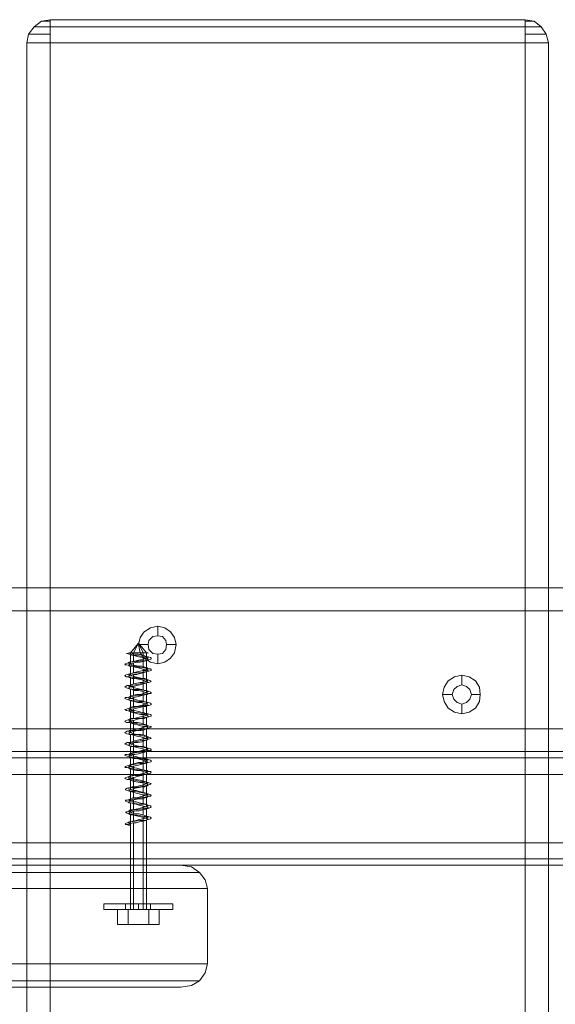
# Model space of a CAD drawing. Header units: millimetres. Extents: x 0 to 74930, y -1933 to 40510.
# Tile 42 of 256: x 36472 to 36613, y 11457 to 11716. Entities that reach past the tile are written whole.
import ezdxf

# ---------------------------------------------------------------- set-up
doc = ezdxf.new("R2010")
doc.units = ezdxf.units.MM
doc.header["$LTSCALE"] = 100
doc.layers.add('T--L9071_TERREIN_INR_Tafels', color=30, linetype='Continuous')

# ---------------------------------------------------------------- blocks, each defined once
blk = doc.blocks.new('Picknicktafel 180x160cm')
at = {"layer": 'T--L9071_TERREIN_INR_Tafels', "color": 30, "lineweight": 0}
for p, q in [((198.64, 0), (198.64, 1589.12)), ((216.58, 0), (216.58, 1589.12)), ((194.21, 1588.06), (194.21, 1.06)), ((220.8, 1588.06), (220.8, 1.06)), ((192.52, 3.59), (192.52, 1585.53)), ((222.49, 3.59), (222.49, 1585.53)), ((192.52, 1540.57), (192.52, 48.55)), ((222.49, 1540.57), (222.49, 48.55)), ((194.21, 1538.03), (194.21, 51.08)), ((198.64, 52.14), (198.64, 1537.19)), ((216.58, 1537.19), (216.58, 52.14)), ((220.8, 1538.03), (220.8, 51.08)), ((194.21, 451.32), (194.21, 1137.8)), ((198.64, 1138.85), (198.64, 450.26)), ((216.58, 450.26), (216.58, 1138.85)), ((220.8, 451.32), (220.8, 1137.8)), ((192.52, 453.85), (192.52, 1135.26)), ((222.49, 1135.26), (222.49, 453.85)), ((149.45, 1128.3), (149.45, 460.82)), ((149.45, 460.82), (149.45, 1128.3)), ((155.58, 460.82), (155.58, 1128.3)), ((155.58, 460.82), (155.58, 1128.3)), ((186.61, 1128.3), (186.61, 460.82)), ((186.61, 460.82), (186.61, 1128.3)), ((192.52, 1128.3), (192.52, 460.82)), ((192.52, 460.82), (192.52, 1128.3)), ((149.45, 1110.57), (149.45, 478.76)), ((149.45, 478.76), (149.45, 1110.57)), ((155.58, 1110.57), (155.58, 478.76)), ((155.58, 478.76), (155.58, 1110.57)), ((186.61, 1110.57), (186.61, 478.76)), ((186.61, 478.76), (186.61, 1110.57)), ((192.52, 1110.57), (192.52, 478.76)), ((192.52, 478.76), (192.52, 1110.57)), ((192.52, 1090.3), (192.52, 498.82)), ((222.49, 498.82), (222.49, 1090.3)), ((194.21, 501.35), (194.21, 1087.77)), ((198.64, 502.4), (198.64, 1086.71)), ((216.58, 1086.71), (216.58, 502.4)), ((220.8, 501.35), (220.8, 1087.77)), ((1.9, 720.46), (0.42, 718.56)), ((0.42, 718.56), (1.9, 720.46)), ((3.8, 721.73), (1.9, 720.46)), ((1.9, 720.46), (3.8, 721.73)), ((1.9, 720.04), (1.9, 720.46)), ((1.9, 720.46), (1.9, 720.04)), ((6.12, 722.36), (3.8, 721.73)), ((3.8, 721.73), (6.12, 722.36)), ((3.8, 721.31), (3.8, 721.73)), ((3.8, 721.73), (3.8, 721.31)), ((3.8, 720.25), (3.8, 721.31)), ((3.8, 721.31), (3.8, 720.25)), ((3.8, 718.35), (3.8, 720.25)), ((3.8, 720.25), (3.8, 718.35)), ((6.12, 722.36), (6.12, 721.73)), ((1794.09, 722.36), (6.12, 722.36)), ((1794.09, 722.36), (6.12, 722.36)), ((6.12, 721.73), (6.12, 722.36)), ((6.12, 722.36), (1794.09, 722.36)), ((6.12, 722.36), (1794.09, 722.36)), ((6.12, 721.73), (6.12, 720.46)), ((6.12, 720.46), (6.12, 721.73)), ((6.12, 720.46), (6.12, 718.56)), ((6.12, 718.56), (6.12, 720.46)), ((0.42, 718.56), (0, 716.24)), ((0, 716.24), (0.42, 718.56)), ((0.42, 718.35), (0.42, 718.56)), ((0.42, 718.56), (0.42, 718.35)), ((0.42, 717.51), (0.42, 718.35)), ((0.42, 718.35), (0.42, 717.51)), ((1.9, 718.35), (1.9, 720.04)), ((1.9, 720.04), (1.9, 718.35)), ((1.9, 716.24), (1.9, 718.35)), ((1.9, 718.35), (1.9, 716.24)), ((3.8, 716.24), (3.8, 718.35)), ((3.8, 718.35), (3.8, 716.24)), ((6.12, 718.56), (6.12, 716.24)), ((6.12, 716.24), (6.12, 718.56)), ((0.42, 716.24), (0, 716.24)), ((0, 716.24), (0.42, 716.24)), ((0, 716.24), (0, 591.27)), ((0, 591.27), (0, 716.24)), ((0.42, 716.24), (0.42, 717.51)), ((0.42, 717.51), (0.42, 716.24)), ((1.9, 716.24), (0.42, 716.24)), ((0.42, 716.24), (1.9, 716.24)), ((3.8, 716.24), (1.9, 716.24)), ((1.9, 716.24), (3.8, 716.24)), ((1.9, 716.24), (1.9, 591.27)), ((1.9, 591.27), (1.9, 716.24)), ((6.12, 716.24), (3.8, 716.24)), ((3.8, 716.24), (6.12, 716.24)), ((1794.09, 716.24), (6.12, 716.24)), ((6.12, 591.27), (6.12, 716.24)), ((1794.09, 716.24), (6.12, 716.24)), ((6.12, 716.24), (6.12, 591.27)), ((6.12, 716.24), (1794.09, 716.24)), ((6.12, 716.24), (1794.09, 716.24)), ((173.94, 703.15), (172.89, 701.47)), ((175.63, 704.21), (173.94, 703.15)), ((177.53, 704.42), (175.63, 704.21)), ((179.43, 704.21), (177.53, 704.42)), ((177.53, 704.42), (177.53, 702.1)), ((181.12, 703.15), (179.43, 704.21)), ((182.17, 701.47), (181.12, 703.15)), ((172.89, 701.47), (172.46, 699.57)), ((172.46, 699.57), (172.89, 697.67)), ((172.46, 699.57), (175, 699.57)), ((175, 699.57), (175.42, 700.83)), ((175.42, 700.83), (175, 699.57)), ((175.42, 698.3), (175, 699.57)), ((175, 699.57), (175, 699.57)), ((175, 699.57), (175.42, 698.3)), ((175.42, 700.83), (176.26, 701.68)), ((176.26, 701.68), (175.42, 700.83)), ((176.26, 701.68), (177.53, 702.1)), ((177.53, 702.1), (176.26, 701.68)), ((177.53, 702.1), (178.8, 701.68)), ((178.8, 701.68), (177.53, 702.1)), ((178.8, 701.68), (179.64, 700.83)), ((179.64, 700.83), (178.8, 701.68)), ((179.64, 700.83), (180.06, 699.57)), ((180.06, 699.57), (179.64, 700.83)), ((180.06, 699.57), (179.64, 698.3)), ((179.64, 698.3), (180.06, 699.57)), ((180.06, 699.57), (180.06, 699.57)), ((182.6, 699.57), (180.06, 699.57)), ((182.6, 699.57), (182.17, 701.47)), ((182.17, 697.67), (182.6, 699.57)), ((182.6, 699.57), (182.6, 699.57)), ((172.89, 697.67), (173.94, 695.98)), ((176.26, 697.46), (175.42, 698.3)), ((175.42, 698.3), (176.26, 697.46)), ((177.53, 697.03), (176.26, 697.46)), ((176.26, 697.46), (177.53, 697.03)), ((178.8, 697.46), (177.53, 697.03)), ((177.53, 697.03), (178.8, 697.46)), ((177.53, 694.5), (177.53, 697.03)), ((179.64, 698.3), (178.8, 697.46)), ((178.8, 697.46), (179.64, 698.3)), ((181.12, 695.98), (182.17, 697.67)), ((173.94, 695.98), (175.63, 694.92)), ((175.63, 694.92), (177.53, 694.5)), ((177.53, 694.5), (179.43, 694.92)), ((179.43, 694.92), (181.12, 695.98)), ((228.61, 632.65), (226.29, 632.02)), ((228.61, 632.65), (228.61, 246.77)), ((248.46, 632.65), (228.61, 632.65)), ((248.46, 246.77), (248.46, 632.65)), ((250.78, 632.02), (248.46, 632.65)), ((224.39, 630.54), (222.92, 628.43)), ((226.29, 632.02), (224.39, 630.54)), ((224.39, 244.66), (224.39, 630.54)), ((252.89, 630.54), (250.78, 632.02)), ((254.16, 628.43), (252.89, 630.54)), ((252.89, 244.66), (252.89, 630.54)), ((222.92, 628.43), (222.49, 625.68)), ((254.58, 625.68), (254.16, 628.43)), ((164.44, 624.42), (162.54, 623.99)), ((166.55, 623.99), (164.44, 624.42)), ((164.44, 624.42), (164.44, 621.88)), ((222.49, 625.68), (222.49, 529.85)), ((222.49, 239.8), (222.49, 625.68)), ((254.58, 625.68), (254.58, 239.8)), ((254.58, 529.85), (254.58, 625.68)), ((161.06, 622.94), (160.01, 621.46)), ((162.54, 623.99), (161.06, 622.94)), ((163.39, 621.67), (164.44, 621.88)), ((164.44, 621.88), (163.39, 621.67)), ((164.44, 621.88), (165.71, 621.67)), ((165.71, 621.67), (164.44, 621.88)), ((168.03, 622.94), (166.55, 623.99)), ((169.09, 621.46), (168.03, 622.94)), ((160.01, 621.46), (159.59, 619.56)), ((159.59, 619.56), (160.01, 617.66)), ((159.59, 619.56), (162.12, 619.56)), ((162.12, 619.56), (162.33, 620.83)), ((162.33, 620.83), (162.12, 619.56)), ((162.33, 618.29), (162.12, 619.56)), ((162.12, 619.56), (162.12, 619.56)), ((162.12, 619.56), (162.33, 618.29)), ((162.33, 620.83), (163.39, 621.67)), ((163.39, 621.67), (162.33, 620.83)), ((165.71, 621.67), (166.76, 620.83)), ((166.76, 620.83), (165.71, 621.67)), ((166.76, 620.83), (166.98, 619.56)), ((166.98, 619.56), (166.76, 620.83)), ((166.98, 619.56), (166.76, 618.29)), ((166.76, 618.29), (166.98, 619.56)), ((166.98, 619.56), (166.98, 619.56)), ((169.51, 619.56), (166.98, 619.56)), ((169.51, 619.56), (169.09, 621.46)), ((169.09, 617.66), (169.51, 619.56)), ((169.51, 619.56), (169.51, 619.56)), ((160.01, 617.66), (161.06, 615.97)), ((163.39, 617.24), (162.33, 618.29)), ((162.33, 618.29), (163.39, 617.24)), ((164.44, 617.03), (163.39, 617.24)), ((163.39, 617.24), (164.44, 617.03)), ((165.71, 617.24), (164.44, 617.03)), ((164.44, 617.03), (165.71, 617.24)), ((164.44, 614.5), (164.44, 617.03)), ((166.76, 618.29), (165.71, 617.24)), ((165.71, 617.24), (166.76, 618.29)), ((168.03, 615.97), (169.09, 617.66)), ((161.06, 615.97), (162.54, 614.92)), ((162.54, 614.92), (164.44, 614.5)), ((164.44, 614.5), (166.55, 614.92)), ((166.55, 614.92), (168.03, 615.97)), ((0, 591.27), (0.42, 591.27)), ((0.42, 588.95), (0, 591.27)), ((0, 591.27), (0.42, 588.95)), ((0.42, 591.27), (0, 591.27)), ((0.42, 591.27), (1.9, 591.27)), ((1.9, 591.27), (0.42, 591.27)), ((0.42, 590.01), (0.42, 591.27)), ((0.42, 591.27), (0.42, 590.01)), ((1.9, 591.27), (3.8, 591.27)), ((3.8, 591.27), (1.9, 591.27)), ((1.9, 589.16), (1.9, 591.27)), ((1.9, 591.27), (1.9, 589.16)), ((3.8, 591.27), (6.12, 591.27)), ((6.12, 591.27), (3.8, 591.27)), ((3.8, 589.16), (3.8, 591.27)), ((3.8, 591.27), (3.8, 589.16)), ((1794.09, 591.27), (6.12, 591.27)), ((6.12, 591.27), (6.12, 588.95)), ((1794.09, 591.27), (6.12, 591.27)), ((6.12, 588.95), (6.12, 591.27)), ((6.12, 591.27), (1794.09, 591.27)), ((6.12, 591.27), (1794.09, 591.27)), ((0.42, 589.16), (0.42, 590.01)), ((0.42, 590.01), (0.42, 589.16)), ((0.42, 588.95), (0.42, 589.16)), ((0.42, 589.16), (0.42, 588.95)), ((1.9, 587.05), (0.42, 588.95)), ((0.42, 588.95), (1.9, 587.05)), ((1.9, 587.48), (1.9, 589.16)), ((1.9, 589.16), (1.9, 587.48)), ((3.8, 587.26), (3.8, 589.16)), ((3.8, 589.16), (3.8, 587.26)), ((6.12, 588.95), (6.12, 587.05)), ((6.12, 587.05), (6.12, 588.95)), ((1.9, 587.05), (1.9, 587.48)), ((1.9, 587.48), (1.9, 587.05)), ((3.8, 585.58), (1.9, 587.05)), ((1.9, 587.05), (3.8, 585.58)), ((3.8, 586), (3.8, 587.26)), ((3.8, 587.26), (3.8, 586)), ((3.8, 585.58), (3.8, 586)), ((3.8, 586), (3.8, 585.58)), ((6.12, 585.15), (3.8, 585.58)), ((3.8, 585.58), (6.12, 585.15)), ((6.12, 587.05), (6.12, 585.58)), ((6.12, 585.58), (6.12, 587.05)), ((6.12, 585.58), (6.12, 585.15)), ((6.12, 585.15), (6.12, 585.58)), ((1794.09, 585.15), (6.12, 585.15)), ((6.12, 585.15), (1794.09, 585.15)), ((6.12, 585.15), (1794.09, 585.15)), ((6.12, 585.15), (1794.09, 585.15))]:
    blk.add_line(p, q, dxfattribs=at)
at = {"layer": 'T--L9071_TERREIN_INR_Tafels', "color": 251, "lineweight": 0}
for p, q in [((232.63, 623.57), (232.63, 622.94)), ((232.63, 622.94), (232.63, 623.57)), ((232.63, 623.57), (234.1, 623.57)), ((232.63, 622.94), (232.63, 621.67)), ((232.63, 621.67), (232.63, 622.94)), ((234.1, 623.57), (234.1, 622.94)), ((234.1, 622.94), (234.1, 623.57)), ((234.1, 622.94), (234.1, 621.67)), ((234.1, 621.67), (234.1, 622.94)), ((232.63, 621.67), (232.63, 619.77)), ((232.63, 619.77), (232.63, 621.67)), ((232.63, 619.77), (232.63, 617.24)), ((232.63, 617.24), (232.63, 619.77)), ((234.1, 621.67), (234.1, 619.77)), ((234.1, 619.77), (234.1, 621.67)), ((234.1, 619.98), (238.11, 619.98)), ((234.1, 617.24), (234.1, 619.98)), ((234.1, 619.98), (234.1, 617.24)), ((234.1, 619.77), (234.1, 617.24)), ((234.1, 617.24), (234.1, 619.77)), ((238.11, 617.24), (238.11, 619.98)), ((238.11, 619.98), (238.11, 617.24)), ((166.55, 616.61), (166.55, 617.03)), ((166.55, 617.03), (166.55, 616.61)), ((167.61, 616.82), (167.4, 616.18)), ((167.61, 617.03), (167.82, 617.66)), ((167.61, 615.97), (167.61, 617.03)), ((167.82, 617.03), (167.61, 616.82)), ((167.82, 617.66), (168.03, 617.87)), ((168.03, 616.82), (167.82, 617.03)), ((168.03, 617.87), (168.24, 617.87)), ((168.03, 616.82), (168.24, 617.03)), ((168.03, 616.18), (168.03, 616.82)), ((168.03, 616.39), (168.03, 616.82)), ((168.24, 617.87), (168.45, 617.24)), ((168.24, 617.03), (168.45, 616.82)), ((168.45, 617.24), (168.66, 616.18)), ((168.45, 616.82), (168.66, 616.39)), ((170.56, 616.82), (170.35, 616.18)), ((170.56, 615.97), (170.78, 617.03)), ((170.78, 617.03), (170.56, 616.82)), ((170.78, 617.66), (170.99, 617.87)), ((170.78, 617.03), (170.78, 617.66)), ((170.99, 616.82), (170.78, 617.03)), ((170.99, 617.87), (171.2, 617.87)), ((170.99, 616.18), (171.2, 616.82)), ((171.2, 616.39), (170.99, 616.82)), ((171.2, 617.87), (171.41, 617.24)), ((171.2, 616.82), (171.2, 617.03)), ((171.2, 617.03), (171.41, 616.82)), ((171.41, 617.24), (171.62, 616.18)), ((171.41, 616.82), (171.62, 616.39)), ((173.52, 615.97), (173.73, 617.03)), ((173.73, 617.03), (173.52, 616.61)), ((173.73, 617.03), (173.94, 617.66)), ((173.94, 616.82), (173.73, 617.03)), ((173.94, 617.66), (174.15, 617.87)), ((174.15, 616.39), (173.94, 616.82)), ((174.15, 617.87), (174.36, 617.24)), ((174.15, 616.61), (174.36, 617.03)), ((174.36, 617.24), (174.57, 616.18)), ((174.36, 617.03), (174.36, 616.82)), ((174.36, 616.82), (174.57, 616.39)), ((176.47, 615.97), (176.69, 617.03)), ((176.69, 617.03), (176.47, 616.61)), ((176.69, 617.03), (176.9, 617.66)), ((176.9, 616.82), (176.69, 617.03)), ((176.9, 617.66), (177.11, 617.87)), ((177.11, 616.61), (176.9, 616.82)), ((177.11, 617.87), (177.32, 617.87)), ((177.11, 616.61), (177.32, 617.03)), ((177.32, 617.87), (177.32, 617.24)), ((177.32, 617.24), (177.53, 616.18)), ((177.32, 617.03), (177.53, 616.82)), ((177.53, 616.82), (177.53, 616.61)), ((179.43, 615.97), (179.64, 617.03)), ((179.64, 617.03), (179.85, 617.66)), ((179.85, 616.82), (179.64, 617.03)), ((179.64, 617.03), (179.64, 616.61)), ((179.85, 617.66), (180.06, 617.87)), ((180.06, 616.61), (179.85, 616.82)), ((180.06, 617.87), (180.27, 617.87)), ((180.06, 616.61), (180.27, 617.03)), ((180.27, 617.87), (180.49, 617.24)), ((180.27, 617.03), (180.49, 616.82)), ((180.49, 617.24), (180.49, 616.18)), ((180.49, 616.82), (180.7, 616.61)), ((182.6, 617.03), (182.81, 617.66)), ((182.6, 615.97), (182.6, 617.03)), ((182.81, 617.03), (182.6, 616.61)), ((182.81, 617.66), (183.02, 617.87)), ((183.02, 616.61), (182.81, 617.03)), ((183.02, 617.87), (183.23, 617.87)), ((183.02, 616.61), (183.23, 617.03)), ((183.23, 617.87), (183.44, 617.24)), ((183.23, 617.03), (183.44, 617.03)), ((183.44, 617.24), (183.65, 616.18)), ((183.44, 617.03), (183.65, 616.61)), ((185.55, 615.97), (185.76, 617.03)), ((185.76, 616.82), (185.55, 616.61)), ((185.76, 617.03), (185.97, 617.66)), ((185.97, 617.03), (185.76, 616.82)), ((185.97, 617.66), (185.97, 617.87)), ((185.97, 617.87), (186.19, 617.87)), ((185.97, 616.61), (185.97, 617.03)), ((185.97, 616.61), (186.19, 616.82)), ((186.19, 617.87), (186.4, 617.03)), ((186.19, 616.82), (186.4, 617.03)), ((186.4, 617.03), (186.61, 616.18)), ((186.4, 617.03), (186.61, 616.61)), ((188.51, 615.97), (188.72, 617.03)), ((188.72, 616.82), (188.51, 616.61)), ((188.72, 617.03), (188.93, 617.66)), ((188.93, 617.03), (188.72, 616.82)), ((188.93, 617.66), (189.14, 617.87)), ((189.14, 616.61), (188.93, 617.03)), ((189.14, 617.87), (189.35, 617.03)), ((189.14, 616.82), (189.35, 617.03)), ((189.14, 616.61), (189.14, 616.82)), ((189.35, 617.03), (189.56, 616.18)), ((189.35, 617.03), (189.56, 616.61)), ((191.46, 615.97), (191.67, 617.03)), ((191.67, 616.82), (191.46, 616.61)), ((191.67, 617.03), (191.88, 617.66)), ((191.88, 617.03), (191.67, 616.82)), ((191.88, 617.66), (192.1, 617.87)), ((192.1, 616.61), (191.88, 617.03)), ((192.1, 617.87), (192.31, 617.87)), ((192.1, 616.61), (192.31, 616.82)), ((192.31, 617.87), (192.31, 617.03)), ((192.31, 617.03), (192.52, 616.18)), ((192.31, 616.82), (192.31, 617.03)), ((192.31, 617.03), (192.52, 616.61)), ((194.63, 616.82), (194.42, 616.39)), ((194.63, 617.03), (194.84, 617.66)), ((194.63, 615.97), (194.63, 617.03)), ((194.84, 617.03), (194.63, 616.82)), ((194.84, 617.66), (195.05, 617.87)), ((195.05, 616.61), (194.84, 617.03)), ((195.05, 617.87), (195.26, 617.87)), ((195.05, 616.39), (195.26, 616.82)), ((195.26, 617.87), (195.47, 617.03)), ((195.26, 616.82), (195.47, 617.03)), ((195.47, 617.03), (195.68, 616.18)), ((195.47, 617.03), (195.47, 616.61)), ((197.58, 615.97), (197.8, 617.03)), ((197.8, 617.03), (197.58, 616.82)), ((197.58, 616.82), (197.58, 616.39)), ((197.8, 617.66), (198.01, 617.87)), ((197.8, 617.03), (197.8, 617.66)), ((198.01, 616.82), (197.8, 617.03)), ((198.01, 617.87), (198.22, 617.66)), ((198.01, 616.39), (198.22, 616.82)), ((198.22, 616.18), (198.01, 616.82)), ((198.22, 617.66), (198.43, 617.03)), ((198.22, 616.82), (198.43, 617.03)), ((198.43, 617.03), (198.64, 616.18)), ((198.43, 617.03), (198.64, 616.82)), ((198.64, 616.82), (198.64, 616.18)), ((200.54, 615.97), (200.75, 617.03)), ((200.75, 616.82), (200.54, 616.39)), ((200.75, 617.03), (200.96, 617.66)), ((200.96, 616.82), (200.75, 617.03)), ((200.75, 617.03), (200.75, 616.82)), ((200.96, 617.66), (200.96, 617.87)), ((200.96, 617.87), (201.17, 617.66)), ((200.96, 616.39), (201.17, 616.82)), ((201.17, 616.18), (200.96, 616.82)), ((201.17, 617.66), (201.38, 617.03)), ((201.17, 616.82), (201.38, 617.03)), ((201.38, 617.03), (201.59, 616.18)), ((201.38, 617.03), (201.59, 616.82)), ((201.59, 616.82), (201.81, 616.18)), ((203.49, 615.97), (203.71, 617.03)), ((203.71, 616.82), (203.49, 616.39)), ((203.71, 617.03), (203.92, 617.66)), ((203.92, 616.82), (203.71, 617.03)), ((203.71, 617.03), (203.71, 616.82)), ((203.92, 617.66), (204.13, 617.87)), ((203.92, 616.39), (204.13, 616.82)), ((204.13, 616.18), (203.92, 616.82)), ((204.13, 617.87), (204.34, 617.66)), ((204.13, 616.82), (204.34, 617.03)), ((204.34, 617.66), (204.34, 617.03)), ((204.34, 617.03), (204.55, 616.18)), ((204.34, 617.03), (204.55, 616.82)), ((204.55, 616.82), (204.76, 616.18)), ((206.45, 615.97), (206.66, 617.03)), ((206.66, 616.82), (206.45, 616.39)), ((206.66, 617.03), (206.87, 617.66)), ((206.87, 617.03), (206.66, 616.82)), ((206.87, 617.66), (207.08, 617.87)), ((206.87, 616.82), (206.87, 617.03)), ((207.08, 616.39), (206.87, 616.82)), ((207.08, 617.87), (207.29, 617.66)), ((207.08, 616.82), (207.29, 617.03)), ((207.08, 616.39), (207.08, 616.82)), ((207.29, 617.66), (207.51, 617.03)), ((207.29, 617.03), (207.51, 616.82)), ((207.51, 617.03), (207.51, 616.18)), ((207.51, 616.82), (207.72, 616.39)), ((209.62, 616.82), (209.41, 616.18)), ((209.62, 617.03), (209.83, 617.66)), ((209.62, 615.97), (209.62, 617.03)), ((209.83, 617.03), (209.62, 616.82)), ((209.83, 617.66), (210.04, 617.87)), ((210.04, 616.82), (209.83, 617.03)), ((210.04, 617.87), (210.25, 617.66)), ((210.04, 616.18), (210.25, 616.82)), ((210.04, 616.39), (210.04, 616.82)), ((210.25, 617.66), (210.46, 617.03)), ((210.25, 616.82), (210.25, 617.03)), ((210.25, 617.03), (210.46, 616.82)), ((210.46, 617.03), (210.67, 616.18)), ((210.46, 616.82), (210.67, 616.39)), ((232.63, 617.24), (232.63, 617.66)), ((232.63, 617.66), (234.1, 617.66)), ((232.63, 616.18), (232.63, 617.24)), ((232.63, 617.24), (232.63, 616.18)), ((232.63, 617.24), (232.63, 614.5)), ((232.63, 614.5), (232.63, 617.24)), ((234.1, 617.66), (234.1, 617.24)), ((234.1, 617.24), (234.1, 617.66)), ((234.1, 617.24), (238.11, 617.24)), ((234.1, 617.24), (238.11, 617.24)), ((234.1, 617.24), (234.1, 611.75)), ((234.1, 611.75), (234.1, 617.24)), ((234.1, 617.24), (234.1, 617.24)), ((234.1, 617.24), (234.1, 614.5)), ((234.1, 614.5), (234.1, 617.24)), ((234.1, 617.24), (234.1, 616.18)), ((234.1, 616.18), (234.1, 617.24)), ((234.1, 616.61), (234.1, 617.03)), ((234.1, 617.03), (234.1, 616.61)), ((238.11, 611.75), (238.11, 617.24)), ((238.11, 617.24), (238.11, 611.75)), ((164.02, 614.5), (166.55, 616.61)), ((164.02, 614.5), (166.55, 615.76)), ((164.02, 614.5), (166.55, 613.23)), ((164.02, 614.5), (166.55, 612.38)), ((166.55, 615.76), (166.55, 616.61)), ((166.55, 616.61), (166.55, 615.76)), ((168.03, 616.61), (166.55, 616.61)), ((166.55, 614.5), (166.55, 615.76)), ((166.55, 615.76), (166.55, 614.5)), ((167.4, 615.76), (166.55, 615.76)), ((166.55, 613.23), (166.55, 614.5)), ((166.55, 614.5), (166.55, 613.23)), ((167.19, 615.55), (166.98, 614.5)), ((166.98, 614.5), (166.98, 613.65)), ((167.4, 616.18), (167.19, 615.55)), ((167.19, 613.44), (167.4, 614.71)), ((167.4, 614.71), (167.61, 615.97)), ((167.4, 613.65), (167.61, 614.5)), ((167.61, 614.5), (167.82, 615.55)), ((167.82, 615.55), (168.03, 616.18)), ((170.35, 615.76), (167.82, 615.76)), ((168.24, 615.76), (168.03, 616.39)), ((168.45, 614.92), (168.24, 615.76)), ((168.66, 613.86), (168.45, 614.92)), ((170.99, 616.61), (168.66, 616.61)), ((168.66, 616.39), (168.88, 615.76)), ((168.66, 616.18), (168.66, 614.92)), ((168.66, 614.92), (168.88, 613.65)), ((168.88, 615.76), (169.09, 614.92)), ((169.09, 614.92), (169.09, 613.86)), ((170.14, 614.5), (169.93, 613.65)), ((170.35, 616.18), (170.14, 615.34)), ((170.14, 615.34), (170.14, 614.5)), ((170.14, 613.44), (170.35, 614.71)), ((170.35, 614.71), (170.56, 615.97)), ((170.35, 613.65), (170.56, 614.5)), ((170.56, 614.5), (170.78, 615.34)), ((170.78, 615.34), (170.99, 616.18)), ((173.31, 615.76), (170.78, 615.76)), ((171.2, 615.76), (171.2, 616.39)), ((171.41, 614.92), (171.2, 615.76)), ((171.62, 614.07), (171.41, 614.92)), ((173.94, 616.61), (171.62, 616.61)), ((171.62, 616.39), (171.83, 615.76)), ((171.62, 616.18), (171.83, 614.92)), ((171.83, 613.23), (171.62, 614.07)), ((171.83, 615.76), (172.04, 614.92)), ((171.83, 614.92), (171.83, 613.65)), ((172.04, 614.92), (172.25, 614.07)), ((172.25, 614.07), (172.25, 613.23)), ((173.1, 614.5), (172.89, 613.65)), ((173.31, 615.34), (173.1, 614.5)), ((173.1, 613.44), (173.31, 614.71)), ((173.52, 616.61), (173.31, 616.18)), ((173.31, 616.18), (173.31, 615.34)), ((173.31, 614.71), (173.52, 615.97)), ((173.31, 613.65), (173.52, 614.5)), ((173.52, 614.5), (173.73, 615.34)), ((173.73, 615.34), (173.94, 616.18)), ((176.26, 615.76), (173.73, 615.76)), ((173.94, 616.18), (174.15, 616.61)), ((174.36, 615.76), (174.15, 616.39)), ((174.36, 614.92), (174.36, 615.76)), ((174.57, 614.07), (174.36, 614.92)), ((177.11, 616.61), (174.57, 616.61)), ((174.57, 616.39), (174.79, 615.76)), ((174.57, 616.18), (174.79, 614.92)), ((174.79, 613.23), (174.57, 614.07)), ((174.79, 615.76), (175, 614.92)), ((174.79, 614.92), (175, 613.65)), ((175, 614.92), (175.21, 614.07)), ((175.21, 614.07), (175.42, 613.23)), ((176.05, 614.5), (175.84, 613.44)), ((176.26, 615.34), (176.05, 614.5)), ((176.47, 616.18), (176.26, 615.34)), ((176.26, 614.71), (176.47, 615.97)), ((176.26, 613.44), (176.26, 614.71)), ((176.47, 616.61), (176.47, 616.18)), ((176.47, 614.5), (176.69, 615.34)), ((176.47, 613.44), (176.47, 614.5)), ((176.69, 615.34), (176.9, 616.18)), ((176.9, 616.18), (177.11, 616.61)), ((179.22, 615.76), (176.9, 615.76)), ((177.32, 615.76), (177.11, 616.61)), ((177.53, 615.13), (177.32, 615.76)), ((177.53, 616.61), (177.74, 615.76)), ((180.06, 616.61), (177.53, 616.61)), ((177.53, 616.18), (177.74, 614.92)), ((177.53, 614.07), (177.53, 615.13)), ((177.74, 613.23), (177.53, 614.07)), ((177.74, 615.76), (177.95, 615.13)), ((177.74, 614.92), (177.95, 613.65)), ((177.95, 615.13), (178.16, 614.07)), ((178.16, 614.07), (178.37, 613.23)), ((179.01, 614.28), (178.8, 613.44)), ((179.22, 615.34), (179.01, 614.28)), ((179.43, 615.97), (179.22, 615.34)), ((179.22, 613.44), (179.43, 614.71)), ((179.64, 616.61), (179.43, 615.97)), ((179.43, 614.71), (179.43, 615.97)), ((179.43, 613.44), (179.64, 614.28)), ((179.64, 615.34), (179.85, 615.97)), ((179.64, 614.28), (179.64, 615.34)), ((179.85, 615.97), (180.06, 616.61)), ((182.39, 615.76), (179.85, 615.76)), ((180.27, 615.97), (180.06, 616.61)), ((180.49, 615.13), (180.27, 615.97)), ((183.02, 616.61), (180.49, 616.61)), ((180.49, 616.18), (180.7, 614.92)), ((180.7, 614.07), (180.49, 615.13)), ((180.7, 616.61), (180.7, 615.97)), ((180.7, 615.97), (180.91, 615.13)), ((180.7, 614.92), (180.91, 613.65)), ((180.7, 613.23), (180.7, 614.07)), ((180.91, 615.13), (181.12, 614.07)), ((181.12, 614.07), (181.33, 613.23)), ((181.96, 614.28), (181.75, 613.44)), ((182.17, 615.13), (181.96, 614.28)), ((182.39, 615.97), (182.17, 615.13)), ((182.17, 613.44), (182.39, 614.71)), ((182.6, 616.61), (182.39, 615.97)), ((182.39, 614.71), (182.6, 615.97)), ((182.39, 613.44), (182.6, 614.28)), ((182.6, 614.28), (182.81, 615.13)), ((182.81, 615.97), (183.02, 616.61)), ((182.81, 615.13), (182.81, 615.97)), ((185.34, 615.76), (182.81, 615.76)), ((183.23, 615.97), (183.02, 616.61)), ((183.44, 615.13), (183.23, 615.97)), ((183.65, 614.28), (183.44, 615.13)), ((183.65, 616.61), (183.86, 615.97)), ((185.97, 616.61), (183.65, 616.61)), ((183.65, 616.18), (183.86, 614.92)), ((183.86, 613.44), (183.65, 614.28)), ((183.86, 615.97), (183.86, 615.13)), ((183.86, 615.13), (184.07, 614.28)), ((183.86, 614.92), (183.86, 613.65)), ((184.07, 614.28), (184.29, 613.44)), ((185.13, 615.13), (184.92, 614.28)), ((184.92, 614.28), (184.92, 613.44)), ((185.34, 615.97), (185.13, 615.13)), ((185.13, 613.44), (185.34, 614.71)), ((185.55, 616.61), (185.34, 615.97)), ((185.34, 614.71), (185.55, 615.97)), ((185.34, 613.44), (185.55, 614.28)), ((185.55, 614.28), (185.76, 615.13)), ((185.76, 615.13), (185.97, 615.97)), ((188.3, 615.76), (185.76, 615.76)), ((185.97, 615.97), (185.97, 616.61)), ((186.19, 615.97), (185.97, 616.61)), ((186.4, 615.13), (186.19, 615.97)), ((186.61, 614.28), (186.4, 615.13)), ((186.61, 616.61), (186.82, 615.97)), ((189.14, 616.61), (186.61, 616.61)), ((186.61, 616.18), (186.82, 614.92)), ((186.82, 613.44), (186.61, 614.28)), ((186.82, 615.97), (187.03, 615.13)), ((186.82, 614.92), (187.03, 613.65)), ((187.03, 615.13), (187.03, 614.28)), ((187.03, 614.28), (187.24, 613.44)), ((188.08, 614.07), (187.87, 613.23)), ((188.3, 615.97), (188.08, 615.13)), ((188.08, 615.13), (188.08, 614.07)), ((188.08, 613.44), (188.3, 614.71)), ((188.51, 616.61), (188.3, 615.97)), ((188.3, 614.71), (188.51, 615.97)), ((188.3, 613.23), (188.51, 614.07)), ((188.51, 614.07), (188.72, 615.13)), ((188.72, 615.13), (188.93, 615.97)), ((188.93, 615.97), (189.14, 616.61)), ((191.25, 615.76), (188.93, 615.76)), ((189.14, 615.97), (189.14, 616.61)), ((189.35, 615.34), (189.14, 615.97)), ((189.56, 614.28), (189.35, 615.34)), ((189.56, 616.61), (189.77, 615.97)), ((192.1, 616.61), (189.56, 616.61)), ((189.56, 616.18), (189.77, 614.92)), ((189.77, 613.44), (189.56, 614.28)), ((189.77, 615.97), (189.98, 615.34)), ((189.77, 614.92), (189.98, 613.65)), ((189.98, 615.34), (190.2, 614.28)), ((190.2, 614.28), (190.2, 613.44)), ((191.04, 614.07), (190.83, 613.23)), ((191.25, 614.92), (191.04, 614.07)), ((191.46, 616.61), (191.25, 615.76)), ((191.25, 614.71), (191.46, 615.97)), ((191.25, 615.76), (191.25, 614.92)), ((191.25, 613.44), (191.25, 614.71)), ((191.25, 613.23), (191.46, 614.07)), ((191.46, 614.07), (191.67, 614.92)), ((191.67, 614.92), (191.88, 615.76)), ((191.88, 615.76), (192.1, 616.61)), ((194.21, 615.76), (191.88, 615.76)), ((192.31, 616.18), (192.1, 616.61)), ((192.31, 615.34), (192.31, 616.18)), ((192.52, 614.5), (192.31, 615.34)), ((192.52, 616.61), (192.73, 616.18)), ((195.05, 616.61), (192.52, 616.61)), ((192.52, 616.18), (192.73, 614.92)), ((192.73, 613.44), (192.52, 614.5)), ((192.73, 616.18), (192.94, 615.34)), ((192.73, 614.92), (192.94, 613.65)), ((192.94, 615.34), (193.15, 614.5)), ((193.15, 614.5), (193.36, 613.44)), ((194, 614.07), (193.78, 613.23)), ((194.21, 614.92), (194, 614.07)), ((194.42, 615.76), (194.21, 614.92)), ((194.21, 613.44), (194.42, 614.71)), ((194.42, 616.39), (194.42, 615.76)), ((194.42, 614.71), (194.63, 615.97)), ((194.42, 614.07), (194.63, 614.92)), ((194.42, 613.23), (194.42, 614.07)), ((194.63, 614.92), (194.84, 615.76)), ((194.84, 615.76), (195.05, 616.39)), ((197.37, 615.76), (194.84, 615.76)), ((195.26, 616.18), (195.05, 616.61)), ((195.47, 615.34), (195.26, 616.18)), ((195.47, 616.61), (195.68, 616.18)), ((195.47, 614.5), (195.47, 615.34)), ((195.68, 613.65), (195.47, 614.5)), ((198.01, 616.61), (195.68, 616.61)), ((195.68, 616.18), (195.68, 614.92)), ((195.68, 616.18), (195.9, 615.34)), ((195.68, 614.92), (195.9, 613.65)), ((195.9, 615.34), (196.11, 614.5)), ((196.11, 614.5), (196.32, 613.65)), ((196.95, 614.07), (196.74, 613.02)), ((197.16, 614.92), (196.95, 614.07)), ((197.37, 615.76), (197.16, 614.92)), ((197.16, 613.44), (197.37, 614.71)), ((197.58, 616.39), (197.37, 615.76)), ((197.37, 614.71), (197.58, 615.97)), ((197.37, 613.02), (197.58, 614.07)), ((197.58, 614.92), (197.8, 615.76)), ((197.58, 614.07), (197.58, 614.92)), ((197.8, 615.76), (198.01, 616.39)), ((200.33, 615.76), (197.8, 615.76)), ((198.43, 615.34), (198.22, 616.18)), ((198.64, 614.5), (198.43, 615.34)), ((200.96, 616.61), (198.64, 616.61)), ((198.64, 616.18), (198.85, 614.92)), ((198.64, 616.18), (198.85, 615.34)), ((198.64, 613.65), (198.64, 614.5)), ((198.85, 615.34), (199.06, 614.5)), ((198.85, 614.92), (198.85, 613.65)), ((199.06, 614.5), (199.27, 613.65)), ((200.12, 614.92), (199.91, 613.86)), ((200.33, 615.76), (200.12, 614.92)), ((200.12, 613.44), (200.33, 614.71)), ((200.54, 616.39), (200.33, 615.76)), ((200.33, 614.71), (200.54, 615.97)), ((200.54, 613.86), (200.75, 614.92)), ((200.75, 615.76), (200.96, 616.39)), ((200.75, 614.92), (200.75, 615.76)), ((203.28, 615.76), (200.75, 615.76)), ((201.38, 615.55), (201.17, 616.18)), ((201.59, 614.71), (201.38, 615.55)), ((204.13, 616.61), (201.59, 616.61)), ((201.59, 616.18), (201.81, 614.92)), ((201.81, 613.65), (201.59, 614.71)), ((201.81, 616.18), (201.81, 615.55)), ((201.81, 615.55), (202.02, 614.71)), ((201.81, 614.92), (202.02, 613.65)), ((202.02, 614.71), (202.23, 613.65)), ((203.07, 614.71), (202.86, 613.86)), ((203.28, 615.55), (203.07, 614.71)), ((203.07, 613.44), (203.28, 614.71)), ((203.49, 616.39), (203.28, 615.55)), ((203.28, 614.71), (203.49, 615.97)), ((203.49, 613.86), (203.71, 614.71)), ((203.71, 614.71), (203.92, 615.55)), ((203.92, 615.55), (203.92, 616.39)), ((206.24, 615.76), (203.92, 615.76)), ((204.34, 615.55), (204.13, 616.18)), ((204.55, 614.71), (204.34, 615.55)), ((207.08, 616.61), (204.55, 616.61)), ((204.55, 616.18), (204.76, 614.92)), ((204.76, 613.65), (204.55, 614.71)), ((204.76, 616.18), (204.97, 615.55)), ((204.76, 614.92), (204.97, 613.65)), ((204.97, 615.55), (204.97, 614.71)), ((204.97, 614.71), (205.18, 613.65)), ((206.03, 614.71), (205.82, 613.86)), ((206.24, 615.55), (206.03, 614.71)), ((206.45, 616.39), (206.24, 615.55)), ((206.24, 613.44), (206.45, 614.71)), ((206.45, 614.71), (206.45, 615.97)), ((206.45, 613.86), (206.66, 614.71)), ((206.66, 614.71), (206.87, 615.55)), ((206.87, 615.55), (207.08, 616.39)), ((209.19, 615.76), (206.87, 615.76)), ((207.29, 615.55), (207.08, 616.39)), ((207.51, 614.71), (207.29, 615.55)), ((210.04, 616.61), (207.51, 616.61)), ((207.51, 616.18), (207.72, 614.92)), ((207.72, 613.86), (207.51, 614.71)), ((207.72, 616.39), (207.93, 615.55)), ((207.72, 614.92), (207.93, 613.65)), ((207.93, 615.55), (208.14, 614.71)), ((208.14, 614.71), (208.14, 613.86)), ((209.19, 615.55), (208.98, 614.71)), ((208.98, 614.71), (208.98, 613.65)), ((209.41, 616.18), (209.19, 615.55)), ((209.19, 613.44), (209.41, 614.71)), ((209.41, 614.71), (209.62, 615.97)), ((209.41, 613.65), (209.62, 614.71)), ((209.62, 614.71), (209.83, 615.55)), ((209.83, 615.55), (210.04, 616.18)), ((234.1, 615.76), (209.83, 615.76)), ((210.25, 615.76), (210.04, 616.39)), ((210.46, 614.71), (210.25, 615.76)), ((210.67, 613.86), (210.46, 614.71)), ((234.1, 616.61), (210.67, 616.61)), ((210.67, 616.39), (210.88, 615.76)), ((210.67, 616.18), (210.67, 614.92)), ((210.67, 614.92), (210.88, 613.65)), ((210.88, 615.76), (211.09, 614.71)), ((211.09, 614.71), (211.31, 613.86)), ((232.63, 614.5), (232.63, 616.18)), ((232.63, 616.18), (232.63, 614.5)), ((232.63, 612.81), (232.63, 614.5)), ((232.63, 614.5), (232.63, 612.81)), ((232.63, 614.5), (232.63, 611.75)), ((232.63, 611.75), (232.63, 614.5)), ((232.63, 614.5), (234.1, 614.5)), ((232.63, 614.5), (234.1, 614.5)), ((232.63, 614.5), (234.1, 614.5)), ((232.63, 614.5), (234.1, 614.5)), ((234.1, 615.76), (234.1, 616.61)), ((234.1, 616.61), (234.1, 615.76)), ((234.1, 616.18), (234.1, 614.5)), ((234.1, 614.5), (234.1, 616.18)), ((234.1, 614.5), (234.1, 615.76)), ((234.1, 615.76), (234.1, 614.5)), ((234.1, 613.23), (234.1, 614.5)), ((234.1, 614.5), (234.1, 613.23)), ((234.1, 614.5), (234.1, 611.75)), ((234.1, 611.75), (234.1, 614.5)), ((234.1, 614.5), (234.1, 612.81)), ((234.1, 612.81), (234.1, 614.5)), ((166.55, 612.38), (166.55, 613.23)), ((166.55, 613.23), (166.55, 612.38)), ((168.88, 613.23), (166.55, 613.23)), ((166.76, 612.81), (166.55, 612.38)), ((166.55, 612.38), (166.76, 611.33)), ((166.55, 611.96), (166.55, 612.38)), ((166.55, 612.38), (166.55, 611.96)), ((166.55, 612.38), (166.98, 612.38)), ((166.98, 612.38), (166.55, 612.38)), ((166.55, 611.96), (166.55, 611.96)), ((166.98, 613.65), (166.76, 612.81)), ((166.76, 611.33), (166.98, 612.38)), ((166.76, 611.33), (166.98, 612.17)), ((166.98, 612.17), (167.19, 613.44)), ((166.98, 612.38), (167.19, 612.81)), ((169.51, 612.38), (166.98, 612.38)), ((167.19, 612.81), (167.4, 613.65)), ((168.88, 613.02), (168.66, 613.86)), ((168.88, 613.65), (169.09, 612.38)), ((169.09, 612.38), (168.88, 613.02)), ((169.09, 613.86), (169.3, 613.02)), ((169.09, 612.38), (169.3, 611.54)), ((169.09, 611.96), (169.09, 612.38)), ((169.3, 611.96), (169.09, 611.96)), ((171.83, 613.23), (169.3, 613.23)), ((169.3, 613.02), (169.51, 612.38)), ((169.51, 612.17), (169.3, 611.96)), ((169.3, 611.54), (169.51, 611.12)), ((169.72, 612.81), (169.51, 612.17)), ((169.51, 612.38), (169.72, 611.96)), ((169.93, 613.65), (169.72, 612.81)), ((169.72, 611.33), (169.93, 612.17)), ((169.72, 611.96), (169.93, 611.96)), ((169.93, 612.17), (170.14, 613.44)), ((169.93, 611.96), (170.14, 612.17)), ((170.14, 612.81), (170.35, 613.65)), ((170.14, 612.17), (170.14, 612.81)), ((172.46, 612.38), (170.14, 612.38)), ((171.83, 613.65), (172.04, 612.38)), ((172.04, 612.38), (171.83, 613.23)), ((172.04, 612.38), (172.25, 611.54)), ((172.25, 611.96), (172.04, 612.38)), ((172.25, 613.23), (172.46, 612.38)), ((174.79, 613.23), (172.25, 613.23)), ((172.46, 612.17), (172.25, 611.96)), ((172.25, 611.54), (172.46, 611.12)), ((172.68, 612.81), (172.46, 612.17)), ((172.46, 612.38), (172.68, 611.96)), ((172.89, 613.65), (172.68, 612.81)), ((172.68, 611.96), (172.89, 611.96)), ((172.89, 612.17), (173.1, 613.44)), ((172.89, 611.33), (172.89, 612.17)), ((172.89, 611.96), (173.1, 612.17)), ((173.1, 612.17), (173.31, 612.81)), ((175.63, 612.38), (173.1, 612.38)), ((173.31, 612.81), (173.31, 613.65)), ((175, 612.6), (174.79, 613.23)), ((175, 613.65), (175.21, 612.38)), ((175.21, 612.17), (175, 612.6)), ((175.21, 612.38), (175.21, 611.54)), ((175.42, 611.96), (175.21, 612.17)), ((175.21, 611.54), (175.42, 611.12)), ((175.42, 613.23), (175.42, 612.6)), ((177.74, 613.23), (175.42, 613.23)), ((175.63, 612.81), (175.42, 612.17)), ((175.42, 612.6), (175.63, 612.17)), ((175.42, 612.17), (175.42, 611.96)), ((175.84, 613.44), (175.63, 612.81)), ((175.63, 612.17), (175.84, 611.96)), ((175.84, 611.33), (176.05, 612.17)), ((175.84, 611.96), (176.05, 612.17)), ((176.05, 612.17), (176.26, 613.44)), ((176.05, 612.17), (176.26, 612.81)), ((178.59, 612.38), (176.05, 612.38)), ((176.26, 612.81), (176.47, 613.44)), ((177.95, 612.6), (177.74, 613.23)), ((177.95, 613.65), (178.16, 612.38)), ((178.16, 612.17), (177.95, 612.6)), ((178.16, 612.38), (178.37, 611.54)), ((178.37, 611.96), (178.16, 612.17)), ((178.37, 613.23), (178.59, 612.6)), ((180.7, 613.23), (178.37, 613.23)), ((178.59, 612.17), (178.37, 611.96)), ((178.37, 611.54), (178.37, 611.12)), ((178.8, 613.44), (178.59, 612.6)), ((178.59, 612.6), (178.59, 612.17)), ((178.59, 612.6), (178.59, 612.17)), ((178.59, 612.17), (178.8, 611.96)), ((178.8, 611.33), (179.01, 612.17)), ((178.8, 611.96), (179.01, 612.17)), ((179.01, 612.17), (179.22, 613.44)), ((179.01, 612.17), (179.22, 612.6)), ((181.54, 612.38), (179.01, 612.38)), ((179.22, 612.6), (179.43, 613.44)), ((180.91, 612.6), (180.7, 613.23)), ((180.91, 613.65), (181.12, 612.38)), ((181.12, 612.17), (180.91, 612.6)), ((181.12, 612.38), (181.33, 611.54)), ((181.33, 611.96), (181.12, 612.17)), ((181.33, 613.23), (181.54, 612.6)), ((183.86, 613.23), (181.33, 613.23)), ((181.54, 612.17), (181.33, 611.96)), ((181.33, 611.54), (181.54, 611.12)), ((181.54, 612.6), (181.75, 612.17)), ((181.75, 612.6), (181.54, 612.17)), ((181.75, 613.44), (181.75, 612.6)), ((181.75, 611.33), (181.96, 612.17)), ((181.75, 612.17), (181.75, 611.96)), ((181.75, 611.96), (181.96, 612.17)), ((181.96, 612.17), (182.17, 613.44)), ((181.96, 612.17), (182.17, 612.6)), ((182.17, 612.6), (182.39, 613.44)), ((184.5, 612.38), (182.17, 612.38)), ((183.86, 613.65), (184.07, 612.38)), ((183.86, 612.6), (183.86, 613.44)), ((184.07, 612.17), (183.86, 612.6)), ((184.07, 612.38), (184.29, 611.54)), ((184.29, 611.96), (184.07, 612.17)), ((184.29, 613.44), (184.5, 612.6)), ((186.82, 613.23), (184.29, 613.23)), ((184.5, 612.17), (184.29, 611.96)), ((184.29, 611.54), (184.5, 611.12)), ((184.5, 612.6), (184.71, 612.17)), ((184.71, 612.6), (184.5, 612.17)), ((184.92, 613.44), (184.71, 612.6)), ((184.71, 612.17), (184.92, 611.96)), ((184.92, 612.17), (185.13, 613.44)), ((184.92, 612.17), (185.13, 612.6)), ((184.92, 611.33), (184.92, 612.17)), ((184.92, 611.96), (184.92, 612.17)), ((185.13, 612.6), (185.34, 613.44)), ((187.45, 612.38), (185.13, 612.38)), ((187.03, 612.6), (186.82, 613.44)), ((187.03, 613.65), (187.03, 612.38)), ((187.03, 612.17), (187.03, 612.6)), ((187.03, 612.38), (187.24, 611.54)), ((187.24, 611.96), (187.03, 612.17)), ((187.24, 613.44), (187.45, 612.6)), ((189.77, 613.23), (187.24, 613.23)), ((187.45, 612.17), (187.24, 611.96)), ((187.24, 611.54), (187.45, 611.12)), ((187.45, 612.6), (187.66, 612.17)), ((187.66, 612.6), (187.45, 612.17)), ((187.87, 613.23), (187.66, 612.6)), ((187.66, 612.17), (187.87, 611.96)), ((187.66, 610.91), (187.87, 611.54)), ((187.87, 611.54), (188.08, 612.17)), ((187.87, 611.96), (188.08, 612.17)), ((188.08, 612.17), (188.08, 613.44)), ((188.08, 612.6), (188.3, 613.23)), ((188.08, 612.17), (188.08, 612.6)), ((190.62, 612.38), (188.08, 612.38)), ((189.98, 612.81), (189.77, 613.44)), ((189.98, 613.65), (190.2, 612.38)), ((190.2, 612.17), (189.98, 612.81)), ((190.2, 613.44), (190.41, 612.81)), ((190.2, 612.38), (190.2, 611.54)), ((190.41, 612.17), (190.2, 611.96)), ((190.2, 611.96), (190.2, 612.17)), ((190.2, 611.54), (190.41, 611.12)), ((192.73, 613.23), (190.41, 613.23)), ((190.41, 612.81), (190.62, 612.17)), ((190.62, 612.6), (190.41, 612.17)), ((190.83, 613.23), (190.62, 612.6)), ((190.62, 612.17), (190.83, 611.96)), ((190.62, 610.91), (190.83, 611.54)), ((190.83, 611.54), (191.04, 612.17)), ((190.83, 611.96), (191.04, 612.17)), ((191.04, 612.17), (191.25, 613.44)), ((191.04, 612.17), (191.25, 612.6)), ((193.57, 612.38), (191.04, 612.38)), ((191.25, 612.6), (191.25, 613.23)), ((192.94, 612.81), (192.73, 613.44)), ((192.94, 613.65), (193.15, 612.38)), ((193.15, 612.17), (192.94, 612.81)), ((193.15, 612.38), (193.36, 611.54)), ((193.36, 611.96), (193.15, 612.17)), ((193.36, 613.44), (193.36, 612.81)), ((195.9, 613.23), (193.36, 613.23)), ((193.36, 612.81), (193.57, 612.17)), ((193.57, 612.6), (193.36, 612.17)), ((193.36, 612.17), (193.36, 611.96)), ((193.36, 611.54), (193.36, 611.12)), ((193.78, 613.23), (193.57, 612.6)), ((193.57, 612.17), (193.78, 611.96)), ((193.57, 610.91), (193.78, 611.54)), ((193.78, 611.54), (194, 612.38)), ((193.78, 611.96), (194, 612.17)), ((194, 612.38), (194.21, 613.44)), ((194, 612.17), (194.21, 612.6)), ((196.53, 612.38), (194, 612.38)), ((194.21, 612.6), (194.42, 613.23)), ((195.9, 612.81), (195.68, 613.65)), ((195.9, 613.65), (196.11, 612.38)), ((196.11, 612.17), (195.9, 612.81)), ((196.11, 612.38), (196.32, 611.54)), ((196.32, 611.96), (196.11, 612.17)), ((196.32, 613.65), (196.53, 612.81)), ((198.85, 613.23), (196.32, 613.23)), ((196.53, 611.96), (196.32, 611.96)), ((196.32, 611.54), (196.53, 611.12)), ((196.74, 613.02), (196.53, 612.38)), ((196.53, 612.81), (196.53, 612.17)), ((196.53, 612.38), (196.53, 611.96)), ((196.53, 612.17), (196.74, 611.96)), ((196.74, 611.54), (196.95, 612.38)), ((196.74, 611.96), (196.95, 611.96)), ((196.74, 610.91), (196.74, 611.54)), ((196.95, 612.38), (197.16, 613.44)), ((196.95, 611.96), (197.16, 612.38)), ((197.16, 612.38), (197.37, 613.02)), ((199.48, 612.38), (197.16, 612.38)), ((198.85, 612.81), (198.64, 613.65)), ((198.85, 613.65), (199.06, 612.38)), ((199.06, 612.17), (198.85, 612.81)), ((199.06, 612.38), (199.27, 611.54)), ((199.27, 611.96), (199.06, 612.17)), ((199.27, 613.65), (199.48, 612.81)), ((201.81, 613.23), (199.27, 613.23)), ((199.48, 611.96), (199.27, 611.96)), ((199.27, 611.54), (199.48, 611.12)), ((199.48, 612.81), (199.7, 612.17)), ((199.7, 612.38), (199.48, 611.96)), ((199.91, 613.86), (199.7, 613.02)), ((199.7, 613.02), (199.7, 612.38)), ((199.7, 612.17), (199.7, 611.96)), ((199.7, 611.96), (199.91, 611.96)), ((199.7, 610.91), (199.91, 611.54)), ((199.91, 612.38), (200.12, 613.44)), ((199.91, 611.54), (199.91, 612.38)), ((199.91, 611.96), (200.12, 612.38)), ((200.12, 612.38), (200.33, 613.02)), ((202.65, 612.38), (200.12, 612.38)), ((200.33, 613.02), (200.54, 613.86)), ((201.81, 612.81), (201.81, 613.65)), ((202.02, 612.38), (201.81, 612.81)), ((202.02, 613.65), (202.02, 612.38)), ((202.02, 612.38), (202.23, 611.54)), ((202.23, 611.96), (202.02, 612.38)), ((202.23, 613.65), (202.44, 612.81)), ((204.76, 613.23), (202.23, 613.23)), ((202.44, 611.96), (202.23, 611.96)), ((202.23, 611.54), (202.44, 611.12)), ((202.44, 612.81), (202.65, 612.38)), ((202.65, 612.38), (202.44, 611.96)), ((202.86, 613.02), (202.65, 612.38)), ((202.65, 612.38), (202.86, 611.96)), ((202.65, 611.12), (202.86, 611.54)), ((202.86, 613.86), (202.86, 613.02)), ((202.86, 611.54), (203.07, 612.38)), ((202.86, 611.96), (203.07, 612.38)), ((203.07, 612.38), (203.07, 613.44)), ((203.07, 612.38), (203.28, 613.02)), ((205.61, 612.38), (203.07, 612.38)), ((203.28, 613.02), (203.49, 613.86)), ((204.76, 613.02), (204.76, 613.65)), ((204.97, 612.38), (204.76, 613.02)), ((204.97, 613.65), (205.18, 612.38)), ((205.18, 611.96), (204.97, 612.38)), ((205.18, 613.65), (205.39, 613.02)), ((205.18, 612.38), (205.39, 611.54)), ((205.39, 611.96), (205.18, 611.96)), ((207.72, 613.23), (205.39, 613.23)), ((205.39, 613.02), (205.61, 612.38)), ((205.61, 612.38), (205.39, 611.96)), ((205.39, 611.54), (205.39, 611.12)), ((205.82, 613.02), (205.61, 612.38)), ((205.61, 612.38), (205.82, 611.96)), ((205.61, 611.12), (205.82, 611.54)), ((205.82, 613.86), (205.82, 613.02)), ((205.82, 611.54), (206.03, 612.38)), ((205.82, 611.96), (206.03, 611.96)), ((206.03, 612.38), (206.24, 613.44)), ((206.03, 612.38), (206.24, 613.02)), ((206.03, 611.96), (206.03, 612.38)), ((208.56, 612.38), (206.03, 612.38)), ((206.24, 613.02), (206.45, 613.86)), ((207.93, 613.02), (207.72, 613.86)), ((207.93, 613.65), (208.14, 612.38)), ((207.93, 612.38), (207.93, 613.02)), ((208.14, 611.96), (207.93, 612.38)), ((208.14, 613.86), (208.35, 613.02)), ((208.14, 612.38), (208.35, 611.54)), ((208.35, 611.96), (208.14, 611.96)), ((210.88, 613.23), (208.35, 613.23)), ((208.35, 613.02), (208.56, 612.38)), ((208.56, 612.38), (208.35, 611.96)), ((208.35, 611.54), (208.56, 611.12)), ((208.77, 613.02), (208.56, 612.38)), ((208.56, 612.38), (208.77, 611.96)), ((208.56, 611.12), (208.77, 611.54)), ((208.98, 613.65), (208.77, 613.02)), ((208.77, 611.54), (208.98, 612.38)), ((208.77, 611.96), (208.98, 611.96)), ((208.98, 612.38), (209.19, 613.44)), ((208.98, 611.96), (209.19, 612.38)), ((211.52, 612.38), (208.98, 612.38)), ((209.19, 613.02), (209.41, 613.65)), ((209.19, 612.38), (209.19, 613.02)), ((210.88, 613.02), (210.67, 613.86)), ((210.88, 613.65), (211.09, 612.38)), ((211.09, 612.38), (210.88, 613.02)), ((211.09, 612.38), (211.31, 611.54)), ((211.09, 611.96), (211.09, 612.38)), ((211.31, 611.96), (211.09, 611.96)), ((211.31, 613.86), (211.31, 613.02)), ((234.1, 613.23), (211.31, 613.23)), ((211.31, 613.02), (211.52, 612.38)), ((211.52, 612.38), (211.31, 611.96)), ((211.31, 611.54), (211.52, 611.12)), ((211.52, 612.38), (211.73, 611.33)), ((211.52, 612.38), (211.73, 611.96)), ((212.15, 612.38), (211.52, 612.38)), ((212.15, 612.38), (211.52, 612.38)), ((211.73, 611.33), (212.15, 612.38)), ((211.73, 611.96), (211.94, 611.96)), ((211.94, 611.96), (212.15, 612.38)), ((234.1, 612.38), (212.15, 612.38)), ((232.63, 611.75), (232.63, 612.81)), ((232.63, 612.81), (232.63, 611.75)), ((232.63, 611.12), (232.63, 611.75)), ((232.63, 611.75), (232.63, 611.12)), ((232.63, 611.75), (232.63, 609.22)), ((232.63, 609.22), (232.63, 611.75)), ((234.1, 612.38), (234.1, 613.23)), ((234.1, 613.23), (234.1, 612.38)), ((234.1, 612.81), (234.1, 611.75)), ((234.1, 611.75), (234.1, 612.81)), ((234.1, 611.96), (234.1, 612.38)), ((234.1, 612.38), (234.1, 611.96)), ((234.1, 611.96), (234.1, 611.96)), ((234.1, 611.75), (238.11, 611.75)), ((234.1, 611.75), (238.11, 611.75)), ((234.1, 611.75), (234.1, 609.01)), ((234.1, 609.01), (234.1, 611.75)), ((234.1, 611.75), (234.1, 609.22)), ((234.1, 609.22), (234.1, 611.75)), ((234.1, 611.75), (234.1, 611.12)), ((238.11, 611.75), (238.11, 609.01)), ((238.11, 609.01), (238.11, 611.75)), ((169.51, 611.12), (169.72, 610.91)), ((169.72, 610.91), (169.72, 611.33)), ((172.46, 611.12), (172.68, 610.91)), ((172.68, 610.91), (172.89, 611.33)), ((175.42, 611.12), (175.63, 610.91)), ((175.63, 610.91), (175.84, 611.33)), ((178.37, 611.12), (178.59, 610.91)), ((178.59, 610.91), (178.8, 611.33)), ((181.54, 610.91), (181.75, 611.33)), ((181.54, 611.12), (181.54, 610.91)), ((184.5, 611.12), (184.71, 610.91)), ((184.71, 610.91), (184.92, 611.33)), ((187.45, 611.12), (187.66, 610.91)), ((190.41, 611.12), (190.62, 610.91)), ((193.36, 611.12), (193.57, 610.91)), ((196.53, 611.12), (196.74, 610.91)), ((199.48, 611.12), (199.7, 610.91)), ((202.44, 611.12), (202.65, 611.12)), ((205.39, 611.12), (205.61, 611.12)), ((211.52, 611.12), (211.73, 611.12)), ((211.73, 611.12), (211.73, 611.33)), ((232.63, 611.12), (234.1, 611.12)), ((232.63, 609.22), (232.63, 607.11)), ((232.63, 607.11), (232.63, 609.22)), ((234.1, 609.22), (234.1, 607.11)), ((234.1, 607.11), (234.1, 609.22)), ((234.1, 609.01), (238.11, 609.01)), ((232.63, 607.11), (232.63, 605.84)), ((232.63, 605.84), (232.63, 607.11)), ((234.1, 607.11), (234.1, 605.84)), ((234.1, 605.84), (234.1, 607.11)), ((232.63, 605.84), (232.63, 605.42)), ((232.63, 605.42), (234.1, 605.42)), ((234.1, 605.84), (234.1, 605.42))]:
    blk.add_line(p, q, dxfattribs=at)

msp = doc.modelspace()

# ---------------------------------------------------------------- block references
at = {"layer": 'T--L9071_TERREIN_INR_Tafels', "rotation": 270}
msp.add_blockref('Picknicktafel 180x160cm', (35888.44, 11716.49), dxfattribs=at)

doc.saveas('drawing.dxf')
